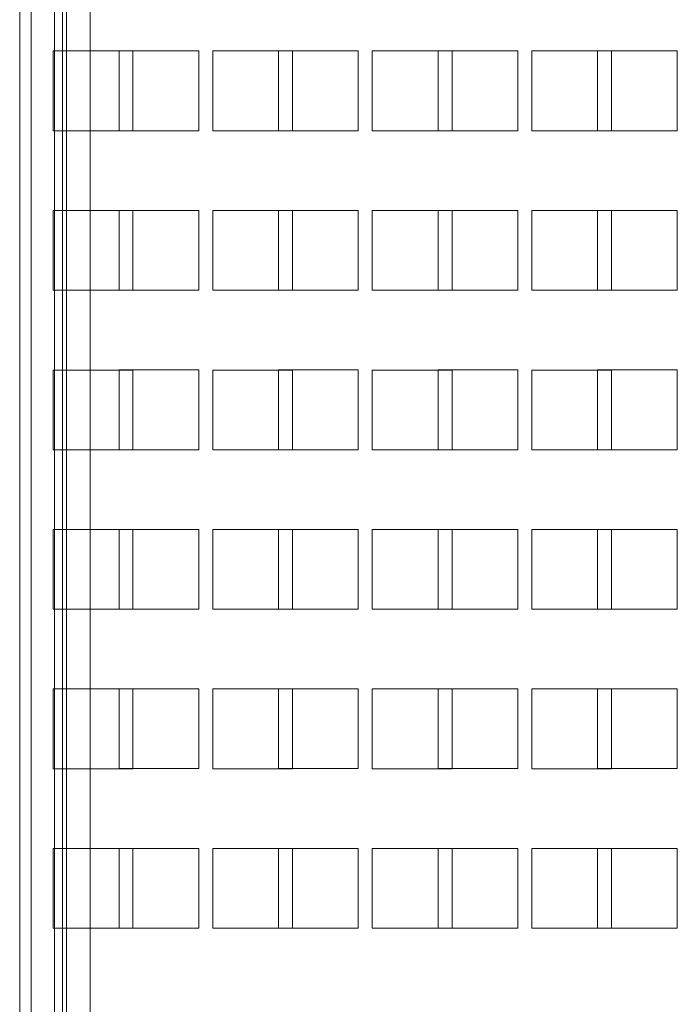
# Model space of a CAD drawing. Header units: inches. Extents: x 1 to 109, y 1 to 85.
# Tile 250 of 256: x 89.17 to 90.54, y 19.76 to 21.81. Entities that reach past the tile are written whole.
import ezdxf

# ---------------------------------------------------------------- set-up
doc = ezdxf.new("R2010")
doc.units = ezdxf.units.IN
doc.header["$MEASUREMENT"] = 0

msp = doc.modelspace()

# ---------------------------------------------------------------- linework, layer by layer
at = {"color": 7, "linetype": 'Continuous', "lineweight": 15, "ltscale": 5}
for p, q in [((89.1665, 29.7899), (89.1665, 13.5399)), ((89.1903, 13.5399), (89.1903, 29.7899)), ((89.2393, 13.5399), (89.2393, 29.7899)), ((89.2558, 13.5399), (89.2558, 29.7899)), ((89.2641, 13.5399), (89.2641, 29.7899)), ((89.314, 29.7899), (89.314, 13.5399)), ((89.2366, 21.7481), (89.2366, 21.5814)), ((89.4033, 21.7481), (89.2366, 21.7481)), ((89.3741, 21.5816), (89.3741, 21.7483)), ((89.3741, 21.7483), (89.5408, 21.7483)), ((89.4033, 21.5814), (89.4033, 21.7481)), ((89.5408, 21.7483), (89.5408, 21.5816)), ((89.57, 21.7481), (89.57, 21.5814)), ((89.7366, 21.7481), (89.57, 21.7481)), ((89.7075, 21.5816), (89.7075, 21.7483)), ((89.7075, 21.7483), (89.8741, 21.7483)), ((89.7366, 21.5814), (89.7366, 21.7481)), ((89.8741, 21.7483), (89.8741, 21.5816)), ((89.9033, 21.7481), (89.9033, 21.5814)), ((90.07, 21.7481), (89.9033, 21.7481)), ((90.0408, 21.7483), (90.2075, 21.7483)), ((90.0408, 21.5816), (90.0408, 21.7483)), ((90.07, 21.5814), (90.07, 21.7481)), ((90.2075, 21.7483), (90.2075, 21.5816)), ((90.2366, 21.7481), (90.2366, 21.5814)), ((90.4033, 21.7481), (90.2366, 21.7481)), ((90.3741, 21.7483), (90.5408, 21.7483)), ((90.3741, 21.5816), (90.3741, 21.7483)), ((90.4033, 21.5814), (90.4033, 21.7481)), ((90.5408, 21.7483), (90.5408, 21.5816)), ((89.2366, 21.5814), (89.4033, 21.5814)), ((89.5408, 21.5816), (89.3741, 21.5816)), ((89.57, 21.5814), (89.7366, 21.5814)), ((89.8741, 21.5816), (89.7075, 21.5816)), ((89.9033, 21.5814), (90.07, 21.5814)), ((90.2075, 21.5816), (90.0408, 21.5816)), ((90.2366, 21.5814), (90.4033, 21.5814)), ((90.5408, 21.5816), (90.3741, 21.5816)), ((89.2366, 21.4148), (89.2366, 21.2481)), ((89.4033, 21.4148), (89.2366, 21.4148)), ((89.3741, 21.2483), (89.3741, 21.4149)), ((89.3741, 21.4149), (89.5408, 21.4149)), ((89.4033, 21.2481), (89.4033, 21.4148)), ((89.5408, 21.4149), (89.5408, 21.2483)), ((89.57, 21.4148), (89.57, 21.2481)), ((89.7366, 21.4148), (89.57, 21.4148)), ((89.7075, 21.2483), (89.7075, 21.4149)), ((89.7075, 21.4149), (89.8741, 21.4149)), ((89.7366, 21.2481), (89.7366, 21.4148)), ((89.8741, 21.4149), (89.8741, 21.2483)), ((89.9033, 21.4148), (89.9033, 21.2481)), ((90.07, 21.4148), (89.9033, 21.4148)), ((90.0408, 21.4149), (90.2075, 21.4149)), ((90.0408, 21.2483), (90.0408, 21.4149)), ((90.07, 21.2481), (90.07, 21.4148)), ((90.2075, 21.4149), (90.2075, 21.2483)), ((90.2366, 21.4148), (90.2366, 21.2481)), ((90.4033, 21.4148), (90.2366, 21.4148)), ((90.3741, 21.2483), (90.3741, 21.4149)), ((90.3741, 21.4149), (90.5408, 21.4149)), ((90.4033, 21.2481), (90.4033, 21.4148)), ((90.5408, 21.4149), (90.5408, 21.2483)), ((89.2366, 21.2481), (89.4033, 21.2481)), ((89.5408, 21.2483), (89.3741, 21.2483)), ((89.57, 21.2481), (89.7366, 21.2481)), ((89.8741, 21.2483), (89.7075, 21.2483)), ((89.9033, 21.2481), (90.07, 21.2481)), ((90.2075, 21.2483), (90.0408, 21.2483)), ((90.2366, 21.2481), (90.4033, 21.2481)), ((90.5408, 21.2483), (90.3741, 21.2483)), ((89.2366, 21.0814), (89.2366, 20.9148)), ((89.4033, 21.0814), (89.2366, 21.0814)), ((89.3741, 20.9149), (89.3741, 21.0816)), ((89.3741, 21.0816), (89.5408, 21.0816)), ((89.4033, 20.9148), (89.4033, 21.0814)), ((89.5408, 21.0816), (89.5408, 20.9149)), ((89.57, 21.0814), (89.57, 20.9148)), ((89.7366, 21.0814), (89.57, 21.0814)), ((89.7075, 20.9149), (89.7075, 21.0816)), ((89.7075, 21.0816), (89.8741, 21.0816)), ((89.7366, 20.9148), (89.7366, 21.0814)), ((89.8741, 21.0816), (89.8741, 20.9149)), ((89.9033, 21.0814), (89.9033, 20.9148)), ((90.07, 21.0814), (89.9033, 21.0814)), ((90.0408, 21.0816), (90.2075, 21.0816)), ((90.0408, 20.9149), (90.0408, 21.0816)), ((90.07, 20.9148), (90.07, 21.0814)), ((90.2075, 21.0816), (90.2075, 20.9149)), ((90.2366, 21.0814), (90.2366, 20.9148)), ((90.4033, 21.0814), (90.2366, 21.0814)), ((90.3741, 21.0816), (90.5408, 21.0816)), ((90.3741, 20.9149), (90.3741, 21.0816)), ((90.4033, 20.9148), (90.4033, 21.0814)), ((90.5408, 21.0816), (90.5408, 20.9149)), ((89.2366, 20.9148), (89.4033, 20.9148)), ((89.5408, 20.9149), (89.3741, 20.9149)), ((89.57, 20.9148), (89.7366, 20.9148)), ((89.8741, 20.9149), (89.7075, 20.9149)), ((89.9033, 20.9148), (90.07, 20.9148)), ((90.2075, 20.9149), (90.0408, 20.9149)), ((90.2366, 20.9148), (90.4033, 20.9148)), ((90.5408, 20.9149), (90.3741, 20.9149)), ((89.2366, 20.7481), (89.2366, 20.5814)), ((89.4033, 20.7481), (89.2366, 20.7481)), ((89.3741, 20.5816), (89.3741, 20.7483)), ((89.3741, 20.7483), (89.5408, 20.7483)), ((89.4033, 20.5814), (89.4033, 20.7481)), ((89.5408, 20.7483), (89.5408, 20.5816)), ((89.57, 20.7481), (89.57, 20.5814)), ((89.7366, 20.7481), (89.57, 20.7481)), ((89.7075, 20.7483), (89.8741, 20.7483)), ((89.7075, 20.5816), (89.7075, 20.7483)), ((89.7366, 20.5814), (89.7366, 20.7481)), ((89.8741, 20.7483), (89.8741, 20.5816)), ((90.07, 20.7481), (89.9033, 20.7481)), ((89.9033, 20.7481), (89.9033, 20.5814)), ((90.0408, 20.5816), (90.0408, 20.7483)), ((90.0408, 20.7483), (90.2075, 20.7483)), ((90.07, 20.5814), (90.07, 20.7481)), ((90.2075, 20.7483), (90.2075, 20.5816)), ((90.2366, 20.7481), (90.2366, 20.5814)), ((90.4033, 20.7481), (90.2366, 20.7481)), ((90.3741, 20.7483), (90.5408, 20.7483)), ((90.3741, 20.5816), (90.3741, 20.7483)), ((90.4033, 20.5814), (90.4033, 20.7481)), ((90.5408, 20.7483), (90.5408, 20.5816)), ((89.2366, 20.5814), (89.4033, 20.5814)), ((89.5408, 20.5816), (89.3741, 20.5816)), ((89.57, 20.5814), (89.7366, 20.5814)), ((89.8741, 20.5816), (89.7075, 20.5816)), ((89.9033, 20.5814), (90.07, 20.5814)), ((90.2075, 20.5816), (90.0408, 20.5816)), ((90.2366, 20.5814), (90.4033, 20.5814)), ((90.5408, 20.5816), (90.3741, 20.5816)), ((89.2366, 20.4148), (89.2366, 20.2481)), ((89.4033, 20.4148), (89.2366, 20.4148)), ((89.3741, 20.4149), (89.5408, 20.4149)), ((89.3741, 20.2483), (89.3741, 20.4149)), ((89.4033, 20.2481), (89.4033, 20.4148)), ((89.5408, 20.4149), (89.5408, 20.2483)), ((89.57, 20.4148), (89.57, 20.2481)), ((89.7366, 20.4148), (89.57, 20.4148)), ((89.7075, 20.4149), (89.8741, 20.4149)), ((89.7075, 20.2483), (89.7075, 20.4149)), ((89.7366, 20.2481), (89.7366, 20.4148)), ((89.8741, 20.4149), (89.8741, 20.2483)), ((90.07, 20.4148), (89.9033, 20.4148)), ((89.9033, 20.4148), (89.9033, 20.2481)), ((90.0408, 20.4149), (90.2075, 20.4149)), ((90.0408, 20.2483), (90.0408, 20.4149)), ((90.07, 20.2481), (90.07, 20.4148)), ((90.2075, 20.4149), (90.2075, 20.2483)), ((90.2366, 20.4148), (90.2366, 20.2481)), ((90.4033, 20.4148), (90.2366, 20.4148)), ((90.3741, 20.2483), (90.3741, 20.4149)), ((90.3741, 20.4149), (90.5408, 20.4149)), ((90.4033, 20.2481), (90.4033, 20.4148)), ((90.5408, 20.4149), (90.5408, 20.2483)), ((89.2366, 20.2481), (89.4033, 20.2481)), ((89.5408, 20.2483), (89.3741, 20.2483)), ((89.57, 20.2481), (89.7366, 20.2481)), ((89.8741, 20.2483), (89.7075, 20.2483)), ((89.9033, 20.2481), (90.07, 20.2481)), ((90.2075, 20.2483), (90.0408, 20.2483)), ((90.2366, 20.2481), (90.4033, 20.2481)), ((90.5408, 20.2483), (90.3741, 20.2483)), ((89.2366, 20.0814), (89.2366, 19.9148)), ((89.4033, 20.0814), (89.2366, 20.0814)), ((89.3741, 20.0816), (89.5408, 20.0816)), ((89.3741, 19.9149), (89.3741, 20.0816)), ((89.4033, 19.9148), (89.4033, 20.0814)), ((89.5408, 20.0816), (89.5408, 19.9149)), ((89.57, 20.0814), (89.57, 19.9148)), ((89.7366, 20.0814), (89.57, 20.0814)), ((89.7075, 20.0816), (89.8741, 20.0816)), ((89.7075, 19.9149), (89.7075, 20.0816)), ((89.7366, 19.9148), (89.7366, 20.0814)), ((89.8741, 20.0816), (89.8741, 19.9149)), ((89.9033, 20.0814), (89.9033, 19.9148)), ((90.07, 20.0814), (89.9033, 20.0814)), ((90.0408, 20.0816), (90.2075, 20.0816)), ((90.0408, 19.9149), (90.0408, 20.0816)), ((90.07, 19.9148), (90.07, 20.0814)), ((90.2075, 20.0816), (90.2075, 19.9149)), ((90.4033, 20.0814), (90.2366, 20.0814)), ((90.2366, 20.0814), (90.2366, 19.9148)), ((90.3741, 19.9149), (90.3741, 20.0816)), ((90.3741, 20.0816), (90.5408, 20.0816)), ((90.4033, 19.9148), (90.4033, 20.0814)), ((90.5408, 20.0816), (90.5408, 19.9149)), ((89.2366, 19.9148), (89.4033, 19.9148)), ((89.5408, 19.9149), (89.3741, 19.9149)), ((89.57, 19.9148), (89.7366, 19.9148)), ((89.8741, 19.9149), (89.7075, 19.9149)), ((89.9033, 19.9148), (90.07, 19.9148)), ((90.2075, 19.9149), (90.0408, 19.9149)), ((90.2366, 19.9148), (90.4033, 19.9148)), ((90.5408, 19.9149), (90.3741, 19.9149))]:
    msp.add_line(p, q, dxfattribs=at)

doc.saveas('drawing.dxf')
